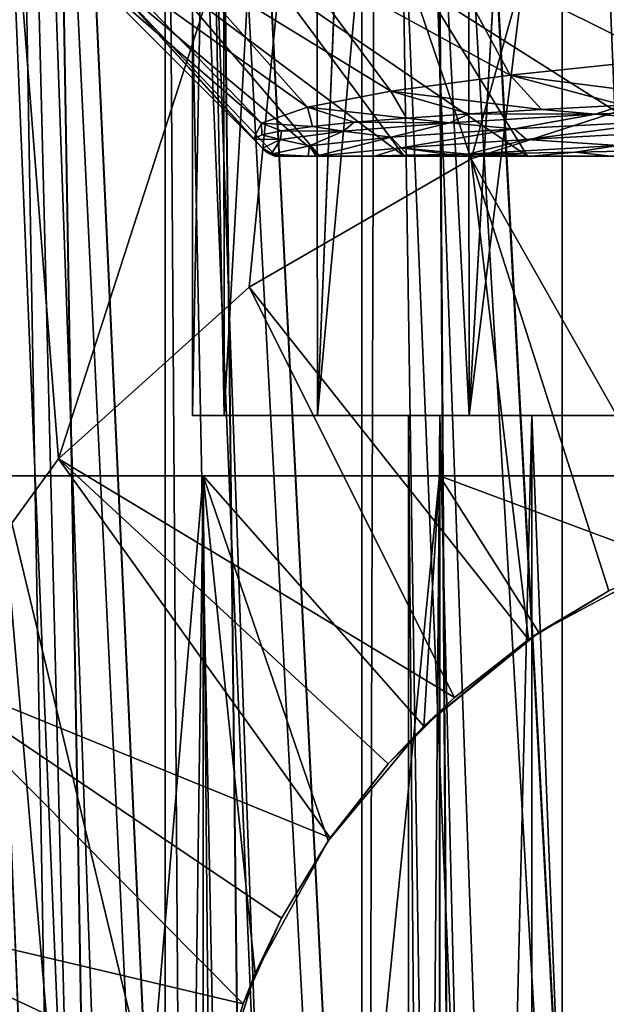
# Model space of a CAD drawing. Header units: millimetres. Extents: x -147 to 148, y -145 to 204.
# Tile 67 of 256: x -95.5 to -92.11, y 1.59 to 7.29. Entities that reach past the tile are written whole.
import ezdxf

# ---------------------------------------------------------------- set-up
doc = ezdxf.new("R2010")
doc.units = ezdxf.units.MM
doc.header["$LTSCALE"] = 26.699852
for name, color, linetype in [('1558', 7, 'CONTINUOUS'), ('1767', 7, 'CONTINUOUS'), ('1768', 7, 'CONTINUOUS'), ('1776', 7, 'CONTINUOUS'), ('1777', 7, 'CONTINUOUS'), ('1896', 7, 'CONTINUOUS'), ('306', 7, 'CONTINUOUS'), ('308', 7, 'CONTINUOUS'), ('309', 7, 'CONTINUOUS'), ('312', 7, 'CONTINUOUS'), ('318', 7, 'CONTINUOUS'), ('339', 7, 'CONTINUOUS'), ('343', 7, 'CONTINUOUS'), ('729', 7, 'CONTINUOUS'), ('730', 7, 'CONTINUOUS'), ('731', 7, 'CONTINUOUS'), ('732', 7, 'CONTINUOUS'), ('733', 7, 'CONTINUOUS'), ('734', 7, 'CONTINUOUS'), ('735', 7, 'CONTINUOUS')]:
    doc.layers.add(name, color=color, linetype=linetype)

msp = doc.modelspace()

# ---------------------------------------------------------------- linework, layer by layer
at = {"layer": '1558', "color": 7, "linetype": 'CONTINUOUS', "true_color": 0xd8d8d8}
for points in [[(-94.0229, 6.5, 101.5989), (-94.0152, 6.5, 100.11), (-93.9347, 6.5, 102.3371), (-94.0229, 6.5, 101.5989)], [(-94.0152, 6.5, 100.11), (-93.7636, 6.5, 98.6425), (-93.9347, 6.5, 102.3371), (-94.0152, 6.5, 100.11)], [(-93.9347, 6.5, 102.3371), (-93.7636, 6.5, 98.6425), (-93.7853, 6.5, 103.0728), (-93.9347, 6.5, 102.3371)], [(-93.7853, 6.5, 103.0728), (-93.7636, 6.5, 98.6425), (-93.5636, 6.5, 103.8249), (-93.7853, 6.5, 103.0728)], [(-93.7636, 6.5, 98.6425), (-93.2749, 6.5, 97.2361), (-93.5636, 6.5, 103.8249), (-93.7636, 6.5, 98.6425)], [(-93.5636, 6.5, 103.8249), (-93.2749, 6.5, 97.2361), (-93.2825, 6.5, 104.547), (-93.5636, 6.5, 103.8249)], [(-93.2825, 6.5, 104.547), (-93.2749, 6.5, 97.2361), (-92.9413, 6.5, 105.24), (-93.2825, 6.5, 104.547)], [(-93.2749, 6.5, 97.2361), (-92.5618, 6.5, 95.928), (-92.9413, 6.5, 105.24), (-93.2749, 6.5, 97.2361)], [(-92.9413, 6.5, 105.24), (-92.5618, 6.5, 95.928), (-92.5381, 6.5, 105.907), (-92.9413, 6.5, 105.24)], [(-92.5618, 6.5, 95.928), (-91.6427, 6.5, 94.7537), (-92.5381, 6.5, 105.907), (-92.5618, 6.5, 95.928)], [(-91.9689, 6.5, 100.248), (-92, 6.5, 100.9), (-92.5381, 6.5, 105.907), (-91.9689, 6.5, 100.248)], [(-92.5381, 6.5, 105.907), (-92, 6.5, 100.9), (-92.0803, 6.5, 106.5365), (-92.5381, 6.5, 105.907)], [(-91.6427, 6.5, 94.7537), (-91.9689, 6.5, 100.248), (-92.5381, 6.5, 105.907), (-91.6427, 6.5, 94.7537)]]:
    msp.add_3dface(points, dxfattribs=at)
at = {"layer": '1767', "color": 7, "linetype": 'CONTINUOUS', "true_color": 0xd8d8d8}
for points in [[(-91.7768, 7.0616, 107.716), (-92.6616, 6.9695, 106.5498), (-91.4856, 6.8192, 107.3531), (-91.7768, 7.0616, 107.716)], [(-92.6616, 6.9695, 106.5498), (-93.3525, 6.8772, 105.2713), (-92.4811, 6.7703, 106.1666), (-92.6616, 6.9695, 106.5498)], [(-91.4856, 6.8192, 107.3531), (-92.6616, 6.9695, 106.5498), (-92.0085, 6.7948, 106.781), (-91.4856, 6.8192, 107.3531)], [(-92.0085, 6.7948, 106.781), (-92.6616, 6.9695, 106.5498), (-92.4811, 6.7703, 106.1666), (-92.0085, 6.7948, 106.781)], [(-93.3525, 6.8772, 105.2713), (-93.8355, 6.7847, 103.9119), (-93.2623, 6.7214, 104.8293), (-93.3525, 6.8772, 105.2713)], [(-92.4811, 6.7703, 106.1666), (-93.3525, 6.8772, 105.2713), (-92.9001, 6.7458, 105.5145), (-92.4811, 6.7703, 106.1666)], [(-92.9001, 6.7458, 105.5145), (-93.3525, 6.8772, 105.2713), (-93.2623, 6.7214, 104.8293), (-92.9001, 6.7458, 105.5145)], [(-93.8355, 6.7847, 103.9119), (-94.1016, 6.692, 102.505), (-93.8067, 6.6724, 103.3793), (-93.8355, 6.7847, 103.9119)], [(-93.2623, 6.7214, 104.8293), (-93.8355, 6.7847, 103.9119), (-93.5652, 6.6969, 104.1158), (-93.2623, 6.7214, 104.8293)], [(-93.5652, 6.6969, 104.1158), (-93.8355, 6.7847, 103.9119), (-93.8067, 6.6724, 103.3793), (-93.5652, 6.6969, 104.1158)], [(-94.1016, 6.692, 102.505), (-94.1472, 6.599, 101.0847), (-94.0987, 6.6235, 101.8583), (-94.1016, 6.692, 102.505)], [(-93.8067, 6.6724, 103.3793), (-94.1016, 6.692, 102.505), (-93.985, 6.648, 102.625), (-93.8067, 6.6724, 103.3793)], [(-93.985, 6.648, 102.625), (-94.1016, 6.692, 102.505), (-94.0987, 6.6235, 101.8583), (-93.985, 6.648, 102.625)]]:
    msp.add_3dface(points, dxfattribs=at)
at = {"layer": '1768', "color": 7, "linetype": 'CONTINUOUS', "true_color": 0xd8d8d8}
for points in [[(-92.0085, 6.7948, 106.781), (-92.4811, 6.7703, 106.1666), (-92.1684, 6.7434, 106.5008), (-92.0085, 6.7948, 106.781)], [(-92.0085, 6.7948, 106.781), (-92.1684, 6.7434, 106.5008), (-91.1176, 6.7924, 107.6328), (-92.0085, 6.7948, 106.781)], [(-92.1684, 6.7434, 106.5008), (-91.7109, 6.7076, 106.9904), (-91.1176, 6.7924, 107.6328), (-92.1684, 6.7434, 106.5008)], [(-92.9001, 6.7458, 105.5145), (-93.2623, 6.7214, 104.8293), (-93.0126, 6.6943, 105.2074), (-92.9001, 6.7458, 105.5145)], [(-92.9001, 6.7458, 105.5145), (-93.0126, 6.6943, 105.2074), (-92.1684, 6.7434, 106.5008), (-92.9001, 6.7458, 105.5145)], [(-93.0126, 6.6943, 105.2074), (-92.6393, 6.6588, 105.7754), (-92.1684, 6.7434, 106.5008), (-93.0126, 6.6943, 105.2074)], [(-92.4811, 6.7703, 106.1666), (-92.9001, 6.7458, 105.5145), (-92.1684, 6.7434, 106.5008), (-92.4811, 6.7703, 106.1666)], [(-92.6393, 6.6588, 105.7754), (-91.7109, 6.7076, 106.9904), (-92.1684, 6.7434, 106.5008), (-92.6393, 6.6588, 105.7754)], [(-93.8067, 6.6724, 103.3793), (-93.985, 6.648, 102.625), (-93.6258, 6.6452, 103.7899), (-93.8067, 6.6724, 103.3793)], [(-93.5652, 6.6969, 104.1158), (-93.8067, 6.6724, 103.3793), (-93.6258, 6.6452, 103.7899), (-93.5652, 6.6969, 104.1158)], [(-93.5652, 6.6969, 104.1158), (-93.6258, 6.6452, 103.7899), (-93.0126, 6.6943, 105.2074), (-93.5652, 6.6969, 104.1158)], [(-93.6258, 6.6452, 103.7899), (-93.3503, 6.61, 104.4216), (-93.0126, 6.6943, 105.2074), (-93.6258, 6.6452, 103.7899)], [(-93.2623, 6.7214, 104.8293), (-93.5652, 6.6969, 104.1158), (-93.0126, 6.6943, 105.2074), (-93.2623, 6.7214, 104.8293)], [(-93.3503, 6.61, 104.4216), (-92.6393, 6.6588, 105.7754), (-93.0126, 6.6943, 105.2074), (-93.3503, 6.61, 104.4216)], [(-92.6393, 6.6588, 105.7754), (-92.5678, 6.5974, 105.863), (-91.7109, 6.7076, 106.9904), (-92.6393, 6.6588, 105.7754)], [(-92.5678, 6.5974, 105.863), (-91.6267, 6.6462, 107.0636), (-91.7109, 6.7076, 106.9904), (-92.5678, 6.5974, 105.863)], [(-94.0987, 6.6235, 101.8583), (-94.1472, 6.599, 101.0847), (-93.9903, 6.5961, 102.289), (-94.0987, 6.6235, 101.8583)], [(-93.985, 6.648, 102.625), (-94.0987, 6.6235, 101.8583), (-93.9903, 6.5961, 102.289), (-93.985, 6.648, 102.625)], [(-93.985, 6.648, 102.625), (-93.9903, 6.5961, 102.289), (-93.6258, 6.6452, 103.7899), (-93.985, 6.648, 102.625)], [(-93.9903, 6.5961, 102.289), (-93.8235, 6.5612, 102.9675), (-93.6258, 6.6452, 103.7899), (-93.9903, 6.5961, 102.289)], [(-93.8235, 6.5612, 102.9675), (-93.3503, 6.61, 104.4216), (-93.6258, 6.6452, 103.7899), (-93.8235, 6.5612, 102.9675)], [(-93.8235, 6.5612, 102.9675), (-93.7853, 6.5, 103.0728), (-93.3503, 6.61, 104.4216), (-93.8235, 6.5612, 102.9675)], [(-93.7853, 6.5, 103.0728), (-93.2938, 6.5487, 104.5215), (-93.3503, 6.61, 104.4216), (-93.7853, 6.5, 103.0728)], [(-93.3503, 6.61, 104.4216), (-93.2938, 6.5487, 104.5215), (-92.6393, 6.6588, 105.7754), (-93.3503, 6.61, 104.4216)], [(-93.2938, 6.5487, 104.5215), (-92.5678, 6.5974, 105.863), (-92.6393, 6.6588, 105.7754), (-93.2938, 6.5487, 104.5215)], [(-92.5678, 6.5974, 105.863), (-92.0395, 6.5617, 106.6075), (-91.6267, 6.6462, 107.0636), (-92.5678, 6.5974, 105.863)], [(-94.1472, 6.599, 101.0847), (-94.0947, 6.5459, 100.7511), (-93.9903, 6.5961, 102.289), (-94.1472, 6.599, 101.0847)], [(-94.0947, 6.5459, 100.7511), (-94.045, 6.5123, 101.4609), (-93.9903, 6.5961, 102.289), (-94.0947, 6.5459, 100.7511)], [(-94.045, 6.5123, 101.4609), (-93.8235, 6.5612, 102.9675), (-93.9903, 6.5961, 102.289), (-94.045, 6.5123, 101.4609)], [(-94.045, 6.5123, 101.4609), (-93.8307, 6.5001, 102.8806), (-93.8235, 6.5612, 102.9675), (-94.045, 6.5123, 101.4609)], [(-93.8307, 6.5001, 102.8806), (-93.7853, 6.5, 103.0728), (-93.8235, 6.5612, 102.9675), (-93.8307, 6.5001, 102.8806)], [(-93.2938, 6.5487, 104.5215), (-92.9081, 6.5125, 105.3262), (-92.5678, 6.5974, 105.863), (-93.2938, 6.5487, 104.5215)], [(-92.9081, 6.5125, 105.3262), (-92.0395, 6.5617, 106.6075), (-92.5678, 6.5974, 105.863), (-92.9081, 6.5125, 105.3262)], [(-92.9081, 6.5125, 105.3262), (-92.2868, 6.5244, 106.308), (-92.0395, 6.5617, 106.6075), (-92.9081, 6.5125, 105.3262)], [(-92.2868, 6.5244, 106.308), (-91.7344, 6.5353, 106.9984), (-92.0395, 6.5617, 106.6075), (-92.2868, 6.5244, 106.308)], [(-94.0947, 6.5459, 100.7511), (-94.0843, 6.5344, 100.8566), (-94.082, 6.532, 100.8909), (-94.0947, 6.5459, 100.7511)], [(-94.0947, 6.5459, 100.7511), (-94.082, 6.532, 100.8909), (-94.0797, 6.5298, 100.9287), (-94.0947, 6.5459, 100.7511)], [(-94.0947, 6.5459, 100.7511), (-94.0797, 6.5298, 100.9287), (-94.0774, 6.5276, 100.9688), (-94.0947, 6.5459, 100.7511)], [(-94.0947, 6.5459, 100.7511), (-94.0774, 6.5276, 100.9688), (-94.0751, 6.5257, 101.0092), (-94.0947, 6.5459, 100.7511)], [(-94.0947, 6.5459, 100.7511), (-94.0751, 6.5257, 101.0092), (-94.0729, 6.5241, 101.0482), (-94.0947, 6.5459, 100.7511)], [(-94.0947, 6.5459, 100.7511), (-94.0729, 6.5241, 101.0482), (-94.0708, 6.5227, 101.0845), (-94.0947, 6.5459, 100.7511)], [(-94.0947, 6.5459, 100.7511), (-94.0708, 6.5227, 101.0845), (-94.0688, 6.5214, 101.1188), (-94.0947, 6.5459, 100.7511)], [(-94.0947, 6.5459, 100.7511), (-94.0688, 6.5214, 101.1188), (-94.0668, 6.5203, 101.1518), (-94.0947, 6.5459, 100.7511)], [(-94.0947, 6.5459, 100.7511), (-94.0668, 6.5203, 101.1518), (-94.0648, 6.5192, 101.1843), (-94.0947, 6.5459, 100.7511)], [(-94.0947, 6.5459, 100.7511), (-94.0648, 6.5192, 101.1843), (-94.0627, 6.5183, 101.2171), (-94.0947, 6.5459, 100.7511)], [(-94.0947, 6.5459, 100.7511), (-94.0627, 6.5183, 101.2171), (-94.0605, 6.5173, 101.2508), (-94.0947, 6.5459, 100.7511)], [(-94.0947, 6.5459, 100.7511), (-94.0605, 6.5173, 101.2508), (-94.0581, 6.5163, 101.2863), (-94.0947, 6.5459, 100.7511)], [(-94.0947, 6.5459, 100.7511), (-94.0581, 6.5163, 101.2863), (-94.0554, 6.5154, 101.3243), (-94.0947, 6.5459, 100.7511)], [(-94.0947, 6.5459, 100.7511), (-94.0554, 6.5154, 101.3243), (-94.0524, 6.5144, 101.3655), (-94.0947, 6.5459, 100.7511)], [(-94.0947, 6.5459, 100.7511), (-94.0524, 6.5144, 101.3655), (-94.049, 6.5134, 101.4108), (-94.0947, 6.5459, 100.7511)], [(-94.0947, 6.5459, 100.7511), (-94.049, 6.5134, 101.4108), (-94.045, 6.5123, 101.4609), (-94.0947, 6.5459, 100.7511)], [(-94.045, 6.5123, 101.4609), (-94.0403, 6.5113, 101.5165), (-94.0347, 6.5101, 101.5784), (-94.045, 6.5123, 101.4609)], [(-94.045, 6.5123, 101.4609), (-94.0347, 6.5101, 101.5784), (-94.0281, 6.509, 101.6473), (-94.045, 6.5123, 101.4609)], [(-94.045, 6.5123, 101.4609), (-94.0281, 6.509, 101.6473), (-94.0203, 6.5079, 101.724), (-94.045, 6.5123, 101.4609)], [(-94.045, 6.5123, 101.4609), (-94.0203, 6.5079, 101.724), (-94.011, 6.5067, 101.8093), (-94.045, 6.5123, 101.4609)], [(-94.045, 6.5123, 101.4609), (-94.011, 6.5067, 101.8093), (-93.9998, 6.5056, 101.9037), (-94.045, 6.5123, 101.4609)], [(-94.045, 6.5123, 101.4609), (-93.9998, 6.5056, 101.9037), (-93.9865, 6.5045, 102.0081), (-94.045, 6.5123, 101.4609)], [(-94.045, 6.5123, 101.4609), (-93.9865, 6.5045, 102.0081), (-93.9705, 6.5035, 102.1232), (-94.045, 6.5123, 101.4609)], [(-94.045, 6.5123, 101.4609), (-93.9705, 6.5035, 102.1232), (-93.9514, 6.5026, 102.2496), (-94.045, 6.5123, 101.4609)], [(-94.045, 6.5123, 101.4609), (-93.9514, 6.5026, 102.2496), (-93.9286, 6.5017, 102.3879), (-94.045, 6.5123, 101.4609)], [(-94.045, 6.5123, 101.4609), (-93.9286, 6.5017, 102.3879), (-93.9014, 6.501, 102.5389), (-94.045, 6.5123, 101.4609)], [(-94.045, 6.5123, 101.4609), (-93.9014, 6.501, 102.5389), (-93.8691, 6.5005, 102.7029), (-94.045, 6.5123, 101.4609)], [(-94.045, 6.5123, 101.4609), (-93.8691, 6.5005, 102.7029), (-93.8307, 6.5001, 102.8806), (-94.045, 6.5123, 101.4609)], [(-93.7853, 6.5, 103.0728), (-93.4389, 6.5034, 104.1785), (-93.2938, 6.5487, 104.5215), (-93.7853, 6.5, 103.0728)], [(-93.7853, 6.5, 103.0728), (-93.5843, 6.5014, 103.7701), (-93.4389, 6.5034, 104.1785), (-93.7853, 6.5, 103.0728)], [(-93.7853, 6.5, 103.0728), (-93.6976, 6.5003, 103.4019), (-93.5843, 6.5014, 103.7701), (-93.7853, 6.5, 103.0728)], [(-93.4389, 6.5034, 104.1785), (-93.2537, 6.5063, 104.6274), (-93.2938, 6.5487, 104.5215), (-93.4389, 6.5034, 104.1785)], [(-93.2537, 6.5063, 104.6274), (-93.0154, 6.5105, 105.1244), (-93.2938, 6.5487, 104.5215), (-93.2537, 6.5063, 104.6274)], [(-93.0154, 6.5105, 105.1244), (-92.9081, 6.5125, 105.3262), (-93.2938, 6.5487, 104.5215), (-93.0154, 6.5105, 105.1244)], [(-92.9081, 6.5125, 105.3262), (-92.7026, 6.5163, 105.6821), (-92.2868, 6.5244, 106.308), (-92.9081, 6.5125, 105.3262)]]:
    msp.add_3dface(points, dxfattribs=at)
at = {"layer": '1776', "color": 7, "linetype": 'CONTINUOUS', "true_color": 0xd8d8d8}
for points in [[(-92.6616, 6.9695, 106.5498), (-93.0584, 7.7, 107.2345), (-93.9402, 7.6695, 105.8509), (-92.6616, 6.9695, 106.5498)], [(-92.0377, 7.7, 108.352), (-93.0584, 7.7, 107.2345), (-91.7768, 7.0616, 107.716), (-92.0377, 7.7, 108.352)], [(-91.7768, 7.0616, 107.716), (-93.0584, 7.7, 107.2345), (-92.6616, 6.9695, 106.5498), (-91.7768, 7.0616, 107.716)], [(-94.9888, 7.6082, 102.7476), (-93.8355, 6.7847, 103.9119), (-94.5919, 7.6388, 104.3363), (-94.9888, 7.6082, 102.7476)], [(-94.5919, 7.6388, 104.3363), (-93.3525, 6.8772, 105.2713), (-93.9402, 7.6695, 105.8509), (-94.5919, 7.6388, 104.3363)], [(-93.8355, 6.7847, 103.9119), (-93.3525, 6.8772, 105.2713), (-94.5919, 7.6388, 104.3363), (-93.8355, 6.7847, 103.9119)], [(-93.3525, 6.8772, 105.2713), (-92.6616, 6.9695, 106.5498), (-93.9402, 7.6695, 105.8509), (-93.3525, 6.8772, 105.2713)], [(-95.1252, 7.578, 101.1395), (-94.1016, 6.692, 102.505), (-94.9888, 7.6082, 102.7476), (-95.1252, 7.578, 101.1395)], [(-94.1016, 6.692, 102.505), (-93.8355, 6.7847, 103.9119), (-94.9888, 7.6082, 102.7476), (-94.1016, 6.692, 102.505)], [(-94.1472, 6.599, 101.0847), (-94.1016, 6.692, 102.505), (-95.1252, 7.578, 101.1395), (-94.1472, 6.599, 101.0847)], [(-95.0074, 7.5481, 99.55), (-94.1472, 6.599, 101.0847), (-95.1252, 7.578, 101.1395), (-95.0074, 7.5481, 99.55)], [(-93.7636, 6.5, 98.6425), (-94.0152, 6.5, 100.11), (-95.0074, 7.5481, 99.55), (-93.7636, 6.5, 98.6425)], [(-94.6322, 7.5175, 97.9717), (-93.7636, 6.5, 98.6425), (-95.0074, 7.5481, 99.55), (-94.6322, 7.5175, 97.9717)], [(-94.0152, 6.5, 100.11), (-94.0947, 6.5459, 100.7511), (-95.0074, 7.5481, 99.55), (-94.0152, 6.5, 100.11)], [(-94.0947, 6.5459, 100.7511), (-94.1472, 6.599, 101.0847), (-95.0074, 7.5481, 99.55), (-94.0947, 6.5459, 100.7511)], [(-93.2749, 6.5, 97.2361), (-93.7636, 6.5, 98.6425), (-94.6322, 7.5175, 97.9717), (-93.2749, 6.5, 97.2361)], [(-94.0041, 7.4866, 96.4661), (-93.2749, 6.5, 97.2361), (-94.6322, 7.5175, 97.9717), (-94.0041, 7.4866, 96.4661)], [(-92.5618, 6.5, 95.928), (-93.2749, 6.5, 97.2361), (-94.0041, 7.4866, 96.4661), (-92.5618, 6.5, 95.928)], [(-93.1469, 7.4559, 95.0908), (-92.5618, 6.5, 95.928), (-94.0041, 7.4866, 96.4661), (-93.1469, 7.4559, 95.0908)], [(-91.6427, 6.5, 94.7537), (-92.5618, 6.5, 95.928), (-93.1469, 7.4559, 95.0908), (-91.6427, 6.5, 94.7537)], [(-92.098, 7.4256, 93.8907), (-91.6427, 6.5, 94.7537), (-93.1469, 7.4559, 95.0908), (-92.098, 7.4256, 93.8907)], [(-94.0947, 6.5459, 100.7511), (-94.0152, 6.5, 100.11), (-94.0843, 6.5344, 100.8566), (-94.0947, 6.5459, 100.7511)], [(-94.0843, 6.5344, 100.8566), (-94.0152, 6.5, 100.11), (-94.082, 6.532, 100.8909), (-94.0843, 6.5344, 100.8566)], [(-94.082, 6.532, 100.8909), (-94.0152, 6.5, 100.11), (-94.0797, 6.5298, 100.9287), (-94.082, 6.532, 100.8909)], [(-94.0797, 6.5298, 100.9287), (-94.0152, 6.5, 100.11), (-94.0774, 6.5276, 100.9688), (-94.0797, 6.5298, 100.9287)], [(-94.0774, 6.5276, 100.9688), (-94.0152, 6.5, 100.11), (-94.0751, 6.5257, 101.0092), (-94.0774, 6.5276, 100.9688)], [(-94.0152, 6.5, 100.11), (-94.0229, 6.5, 101.5989), (-94.0751, 6.5257, 101.0092), (-94.0152, 6.5, 100.11)], [(-94.0751, 6.5257, 101.0092), (-94.0229, 6.5, 101.5989), (-94.0729, 6.5241, 101.0482), (-94.0751, 6.5257, 101.0092)], [(-94.0729, 6.5241, 101.0482), (-94.0229, 6.5, 101.5989), (-94.0708, 6.5227, 101.0845), (-94.0729, 6.5241, 101.0482)], [(-94.0708, 6.5227, 101.0845), (-94.0229, 6.5, 101.5989), (-94.0688, 6.5214, 101.1188), (-94.0708, 6.5227, 101.0845)], [(-94.0688, 6.5214, 101.1188), (-94.0229, 6.5, 101.5989), (-94.0668, 6.5203, 101.1518), (-94.0688, 6.5214, 101.1188)], [(-94.0668, 6.5203, 101.1518), (-94.0229, 6.5, 101.5989), (-94.0648, 6.5192, 101.1843), (-94.0668, 6.5203, 101.1518)], [(-94.0648, 6.5192, 101.1843), (-94.0229, 6.5, 101.5989), (-94.0627, 6.5183, 101.2171), (-94.0648, 6.5192, 101.1843)], [(-94.0627, 6.5183, 101.2171), (-94.0229, 6.5, 101.5989), (-94.0605, 6.5173, 101.2508), (-94.0627, 6.5183, 101.2171)], [(-94.0605, 6.5173, 101.2508), (-94.0229, 6.5, 101.5989), (-94.0581, 6.5163, 101.2863), (-94.0605, 6.5173, 101.2508)], [(-94.0581, 6.5163, 101.2863), (-94.0229, 6.5, 101.5989), (-94.0554, 6.5154, 101.3243), (-94.0581, 6.5163, 101.2863)], [(-94.0554, 6.5154, 101.3243), (-94.0229, 6.5, 101.5989), (-94.0524, 6.5144, 101.3655), (-94.0554, 6.5154, 101.3243)], [(-94.0524, 6.5144, 101.3655), (-94.0229, 6.5, 101.5989), (-94.049, 6.5134, 101.4108), (-94.0524, 6.5144, 101.3655)], [(-94.049, 6.5134, 101.4108), (-94.0229, 6.5, 101.5989), (-94.045, 6.5123, 101.4609), (-94.049, 6.5134, 101.4108)], [(-94.045, 6.5123, 101.4609), (-94.0229, 6.5, 101.5989), (-94.0403, 6.5113, 101.5165), (-94.045, 6.5123, 101.4609)], [(-94.0403, 6.5113, 101.5165), (-94.0229, 6.5, 101.5989), (-94.0347, 6.5101, 101.5784), (-94.0403, 6.5113, 101.5165)], [(-94.0347, 6.5101, 101.5784), (-94.0229, 6.5, 101.5989), (-94.0281, 6.509, 101.6473), (-94.0347, 6.5101, 101.5784)], [(-94.0281, 6.509, 101.6473), (-94.0229, 6.5, 101.5989), (-94.0203, 6.5079, 101.724), (-94.0281, 6.509, 101.6473)], [(-94.0203, 6.5079, 101.724), (-94.0229, 6.5, 101.5989), (-94.011, 6.5067, 101.8093), (-94.0203, 6.5079, 101.724)], [(-94.0229, 6.5, 101.5989), (-93.9347, 6.5, 102.3371), (-94.011, 6.5067, 101.8093), (-94.0229, 6.5, 101.5989)], [(-94.011, 6.5067, 101.8093), (-93.9347, 6.5, 102.3371), (-93.9998, 6.5056, 101.9037), (-94.011, 6.5067, 101.8093)], [(-93.9998, 6.5056, 101.9037), (-93.9347, 6.5, 102.3371), (-93.9865, 6.5045, 102.0081), (-93.9998, 6.5056, 101.9037)], [(-93.9865, 6.5045, 102.0081), (-93.9347, 6.5, 102.3371), (-93.9705, 6.5035, 102.1232), (-93.9865, 6.5045, 102.0081)], [(-93.9705, 6.5035, 102.1232), (-93.9347, 6.5, 102.3371), (-93.9514, 6.5026, 102.2496), (-93.9705, 6.5035, 102.1232)], [(-93.9514, 6.5026, 102.2496), (-93.9347, 6.5, 102.3371), (-93.9286, 6.5017, 102.3879), (-93.9514, 6.5026, 102.2496)], [(-93.9286, 6.5017, 102.3879), (-93.9347, 6.5, 102.3371), (-93.9014, 6.501, 102.5389), (-93.9286, 6.5017, 102.3879)], [(-93.9014, 6.501, 102.5389), (-93.9347, 6.5, 102.3371), (-93.8691, 6.5005, 102.7029), (-93.9014, 6.501, 102.5389)], [(-93.8691, 6.5005, 102.7029), (-93.9347, 6.5, 102.3371), (-93.8307, 6.5001, 102.8806), (-93.8691, 6.5005, 102.7029)], [(-93.9347, 6.5, 102.3371), (-93.7853, 6.5, 103.0728), (-93.8307, 6.5001, 102.8806), (-93.9347, 6.5, 102.3371)]]:
    msp.add_3dface(points, dxfattribs=at)
at = {"layer": '1777', "color": 7, "linetype": 'CONTINUOUS', "true_color": 0xd8d8d8}
for points in [[(-93.7853, 6.5, 103.0728), (-93.5636, 6.5, 103.8249), (-93.6976, 6.5003, 103.4019), (-93.7853, 6.5, 103.0728)], [(-93.6976, 6.5003, 103.4019), (-93.5636, 6.5, 103.8249), (-93.5843, 6.5014, 103.7701), (-93.6976, 6.5003, 103.4019)], [(-93.5843, 6.5014, 103.7701), (-93.5636, 6.5, 103.8249), (-93.4389, 6.5034, 104.1785), (-93.5843, 6.5014, 103.7701)], [(-93.5636, 6.5, 103.8249), (-93.2825, 6.5, 104.547), (-93.4389, 6.5034, 104.1785), (-93.5636, 6.5, 103.8249)], [(-93.4389, 6.5034, 104.1785), (-93.2825, 6.5, 104.547), (-93.2537, 6.5063, 104.6274), (-93.4389, 6.5034, 104.1785)], [(-93.2825, 6.5, 104.547), (-92.9413, 6.5, 105.24), (-93.2537, 6.5063, 104.6274), (-93.2825, 6.5, 104.547)], [(-93.2537, 6.5063, 104.6274), (-92.9413, 6.5, 105.24), (-93.0154, 6.5105, 105.1244), (-93.2537, 6.5063, 104.6274)], [(-93.0154, 6.5105, 105.1244), (-92.9413, 6.5, 105.24), (-92.9081, 6.5125, 105.3262), (-93.0154, 6.5105, 105.1244)], [(-92.9413, 6.5, 105.24), (-92.5381, 6.5, 105.907), (-92.9081, 6.5125, 105.3262), (-92.9413, 6.5, 105.24)], [(-92.9081, 6.5125, 105.3262), (-92.5381, 6.5, 105.907), (-92.7026, 6.5163, 105.6821), (-92.9081, 6.5125, 105.3262)], [(-92.7026, 6.5163, 105.6821), (-92.5381, 6.5, 105.907), (-92.2868, 6.5244, 106.308), (-92.7026, 6.5163, 105.6821)], [(-92.5381, 6.5, 105.907), (-92.0803, 6.5, 106.5365), (-92.2868, 6.5244, 106.308), (-92.5381, 6.5, 105.907)], [(-92.2868, 6.5244, 106.308), (-92.0803, 6.5, 106.5365), (-91.7344, 6.5353, 106.9984), (-92.2868, 6.5244, 106.308)]]:
    msp.add_3dface(points, dxfattribs=at)
at = {"layer": '1896', "color": 7, "linetype": 'CONTINUOUS', "true_color": 0xd8d8d8}
for points in [[(-19.7334, 6.4131, 26.9), (-19.2922, 7.6401, 26.9), (-145.5, 45.5, 26.9), (-19.7334, 6.4131, 26.9)], [(-20.0982, 5.1579, 26.9), (-19.7334, 6.4131, 26.9), (-145.5, 45.5, 26.9), (-20.0982, 5.1579, 26.9)], [(-20.3823, 3.8891, 26.9), (-20.0982, 5.1579, 26.9), (-145.5, 45.5, 26.9), (-20.3823, 3.8891, 26.9)], [(-20.5856, 2.6023, 26.9), (-20.3823, 3.8891, 26.9), (-145.5, 45.5, 26.9), (-20.5856, 2.6023, 26.9)], [(-20.7086, 1.3008, 26.9), (-20.5856, 2.6023, 26.9), (-145.5, 45.5, 26.9), (-20.7086, 1.3008, 26.9)], [(-20.75, 0, 26.9), (-20.7086, 1.3008, 26.9), (-145.5, 45.5, 26.9), (-20.75, 0, 26.9)], [(-84.7521, 9.0942, 26.9), (-20.75, 0, 26.9), (-145.5, 45.5, 26.9), (-84.7521, 9.0942, 26.9)]]:
    msp.add_3dface(points, dxfattribs=at)
at = {"layer": '306', "color": 7, "linetype": 'CONTINUOUS', "true_color": 0xd8d8d8}
for points in [[(-92.3608, 14.1545, 115.9), (-91.1884, -14.3005, 115.9), (-91.1884, 14.3005, 115.9), (-92.3608, 14.1545, 115.9)], [(-93.5211, 13.9111, 115.9), (-92.3608, -14.1545, 115.9), (-92.3608, 14.1545, 115.9), (-93.5211, 13.9111, 115.9)], [(-92.3608, -14.1545, 115.9), (-91.1884, -14.3005, 115.9), (-92.3608, 14.1545, 115.9), (-92.3608, -14.1545, 115.9)], [(-94.6577, 13.5731, 115.9), (-93.5211, -13.9111, 115.9), (-93.5211, 13.9111, 115.9), (-94.6577, 13.5731, 115.9)], [(-93.5211, -13.9111, 115.9), (-92.3608, -14.1545, 115.9), (-93.5211, 13.9111, 115.9), (-93.5211, -13.9111, 115.9)], [(-95.7631, 13.1416, 115.9), (-94.6578, -13.573, 115.9), (-94.6577, 13.5731, 115.9), (-95.7631, 13.1416, 115.9)], [(-94.6578, -13.573, 115.9), (-93.5211, -13.9111, 115.9), (-94.6577, 13.5731, 115.9), (-94.6578, -13.573, 115.9)], [(-95.7631, -13.1416, 115.9), (-94.6578, -13.573, 115.9), (-95.7631, 13.1416, 115.9), (-95.7631, -13.1416, 115.9)]]:
    msp.add_3dface(points, dxfattribs=at)
at = {"layer": '308', "color": 7, "linetype": 'CONTINUOUS', "true_color": 0xd8d8d8}
for points in [[(-93.8268, 9.2388, 64.9), (-91.9509, 9.8079, 64.9), (-92.887, 6.4844, 64.9), (-93.8268, 9.2388, 64.9)], [(-92.887, 6.4844, 64.9), (-91.9509, 9.8079, 64.9), (-91.4758, 6.943, 64.9), (-92.887, 6.4844, 64.9)], [(-95.5557, 8.3147, 64.9), (-93.8268, 9.2388, 64.9), (-95.2749, 4.7495, 64.9), (-95.5557, 8.3147, 64.9)], [(-95.2749, 4.7495, 64.9), (-93.8268, 9.2388, 64.9), (-94.1721, 5.7425, 64.9), (-95.2749, 4.7495, 64.9)], [(-94.1721, 5.7425, 64.9), (-93.8268, 9.2388, 64.9), (-92.887, 6.4844, 64.9), (-94.1721, 5.7425, 64.9)], [(-96.1471, 3.549, 64.9), (-95.5557, 8.3147, 64.9), (-95.2749, 4.7495, 64.9), (-96.1471, 3.549, 64.9)]]:
    msp.add_3dface(points, dxfattribs=at)
at = {"layer": '309', "color": 7, "linetype": 'CONTINUOUS', "true_color": 0xd8d8d8}
for points in [[(-92.887, 6.4844, 64.9), (-91.4758, 6.943, 64.9), (-91.5957, 4.2076, 66.4), (-92.887, 6.4844, 64.9)], [(-94.1721, 5.7425, 64.9), (-92.887, 6.4844, 64.9), (-92.5563, 3.7034, 66.4), (-94.1721, 5.7425, 64.9)], [(-92.5563, 3.7034, 66.4), (-92.887, 6.4844, 64.9), (-92.0913, 3.9846, 66.4), (-92.5563, 3.7034, 66.4)], [(-92.0913, 3.9846, 66.4), (-92.887, 6.4844, 64.9), (-91.5957, 4.2076, 66.4), (-92.0913, 3.9846, 66.4)], [(-95.2749, 4.7495, 64.9), (-94.1721, 5.7425, 64.9), (-92.9841, 3.3683, 66.4), (-95.2749, 4.7495, 64.9)], [(-92.9841, 3.3683, 66.4), (-94.1721, 5.7425, 64.9), (-92.5563, 3.7034, 66.4), (-92.9841, 3.3683, 66.4)], [(-96.1471, 3.549, 64.9), (-95.2749, 4.7495, 64.9), (-93.7034, 2.5563, 66.4), (-96.1471, 3.549, 64.9)], [(-93.7034, 2.5563, 66.4), (-95.2749, 4.7495, 64.9), (-93.3683, 2.9841, 66.4), (-93.7034, 2.5563, 66.4)], [(-93.3683, 2.9841, 66.4), (-95.2749, 4.7495, 64.9), (-92.9841, 3.3683, 66.4), (-93.3683, 2.9841, 66.4)], [(-96.7507, 2.1934, 64.9), (-96.1471, 3.549, 64.9), (-94.2076, 1.5957, 66.4), (-96.7507, 2.1934, 64.9)], [(-94.2076, 1.5957, 66.4), (-96.1471, 3.549, 64.9), (-93.9846, 2.0913, 66.4), (-94.2076, 1.5957, 66.4)], [(-93.9846, 2.0913, 66.4), (-96.1471, 3.549, 64.9), (-93.7034, 2.5563, 66.4), (-93.9846, 2.0913, 66.4)], [(-97.0592, 0.742, 64.9), (-96.7507, 2.1934, 64.9), (-94.4672, 0.5424, 66.4), (-97.0592, 0.742, 64.9)], [(-94.4672, 0.5424, 66.4), (-96.7507, 2.1934, 64.9), (-94.3692, 1.0769, 66.4), (-94.4672, 0.5424, 66.4)], [(-94.3692, 1.0769, 66.4), (-96.7507, 2.1934, 64.9), (-94.2076, 1.5957, 66.4), (-94.3692, 1.0769, 66.4)]]:
    msp.add_3dface(points, dxfattribs=at)
at = {"layer": '312', "color": 7, "linetype": 'CONTINUOUS', "true_color": 0xd8d8d8}
for points in [[(-91.7341, 4.1525, 67.5518), (-92.4966, 3.7439, 67.7747), (-92.0913, 3.9846, 66.4), (-91.7341, 4.1525, 67.5518)], [(-92.4966, 3.7439, 67.7747), (-92.5563, 3.7034, 66.4), (-92.0913, 3.9846, 66.4), (-92.4966, 3.7439, 67.7747)], [(-92.4966, 3.7439, 67.7747), (-93.1624, 3.2015, 68.0442), (-92.5563, 3.7034, 66.4), (-92.4966, 3.7439, 67.7747)], [(-93.1624, 3.2015, 68.0442), (-92.9841, 3.3683, 66.4), (-92.5563, 3.7034, 66.4), (-93.1624, 3.2015, 68.0442)], [(-93.1624, 3.2015, 68.0442), (-93.3683, 2.9841, 66.4), (-92.9841, 3.3683, 66.4), (-93.1624, 3.2015, 68.0442)], [(-93.1624, 3.2015, 68.0442), (-93.7159, 2.5381, 68.3278), (-93.3683, 2.9841, 66.4), (-93.1624, 3.2015, 68.0442)], [(-93.7159, 2.5381, 68.3278), (-93.7034, 2.5563, 66.4), (-93.3683, 2.9841, 66.4), (-93.7159, 2.5381, 68.3278)], [(-93.7159, 2.5381, 68.3278), (-94.1369, 1.7709, 68.5842), (-93.9846, 2.0913, 66.4), (-93.7159, 2.5381, 68.3278)], [(-93.7159, 2.5381, 68.3278), (-93.9846, 2.0913, 66.4), (-93.7034, 2.5563, 66.4), (-93.7159, 2.5381, 68.3278)], [(-94.1369, 1.7709, 68.5842), (-94.2076, 1.5957, 66.4), (-93.9846, 2.0913, 66.4), (-94.1369, 1.7709, 68.5842)], [(-94.1369, 1.7709, 68.5842), (-94.4053, 0.9182, 68.7685), (-94.2076, 1.5957, 66.4), (-94.1369, 1.7709, 68.5842)], [(-94.4053, 0.9182, 68.7685), (-94.3692, 1.0769, 66.4), (-94.2076, 1.5957, 66.4), (-94.4053, 0.9182, 68.7685)]]:
    msp.add_3dface(points, dxfattribs=at)
at = {"layer": '318', "color": 7, "linetype": 'CONTINUOUS', "true_color": 0xd8d8d8}
for points in [[(-93.1166, 14.5193, 108.8903), (-91.6089, 14.7626, 110.185), (-91.5379, -14.7702, 109.1188), (-93.1166, 14.5193, 108.8903)], [(-91.6068, 14.7628, 91.6135), (-93.1131, 14.52, 92.9062), (-91.5364, -14.7703, 92.68), (-91.6068, 14.7628, 91.6135)], [(-94.39, 14.1863, 107.3288), (-93.1166, 14.5193, 108.8903), (-92.9293, -14.5582, 107.7962), (-94.39, 14.1863, 107.3288)], [(-93.1131, 14.52, 92.9062), (-94.3875, 14.1871, 94.4675), (-92.9271, -14.5587, 94.0013), (-93.1131, 14.52, 92.9062)], [(-93.1166, 14.5193, 108.8903), (-91.5379, -14.7702, 109.1188), (-92.9293, -14.5582, 107.7962), (-93.1166, 14.5193, 108.8903)], [(-93.1131, 14.52, 92.9062), (-92.9271, -14.5587, 94.0013), (-91.5364, -14.7703, 92.68), (-93.1131, 14.52, 92.9062)], [(-95.356, 13.8505, 105.5928), (-94.39, 14.1863, 107.3288), (-94.0596, -14.2843, 106.2412), (-95.356, 13.8505, 105.5928)], [(-94.3875, 14.1871, 94.4675), (-95.3549, 13.8509, 96.205), (-94.0583, -14.2847, 95.5566), (-94.3875, 14.1871, 94.4675)], [(-94.39, 14.1863, 107.3288), (-92.9293, -14.5582, 107.7962), (-94.0596, -14.2843, 106.2412), (-94.39, 14.1863, 107.3288)], [(-94.3875, 14.1871, 94.4675), (-94.0583, -14.2847, 95.5566), (-92.9271, -14.5587, 94.0013), (-94.3875, 14.1871, 94.4675)], [(-95.3549, 13.8509, 96.205), (-95.9982, 13.5847, 98.0495), (-94.879, -14.0256, 97.2696), (-95.3549, 13.8509, 96.205)], [(-95.9982, 13.5847, 103.7505), (-95.356, 13.8505, 105.5928), (-94.8794, -14.0255, 104.5296), (-95.9982, 13.5847, 103.7505)], [(-95.356, 13.8505, 105.5928), (-94.0596, -14.2843, 106.2412), (-94.8794, -14.0255, 104.5296), (-95.356, 13.8505, 105.5928)], [(-95.3549, 13.8509, 96.205), (-94.879, -14.0256, 97.2696), (-94.0583, -14.2847, 95.5566), (-95.3549, 13.8509, 96.205)], [(-95.9982, 13.5847, 98.0495), (-96.317, 13.4394, 99.9451), (-95.3695, -13.8453, 99.067), (-95.9982, 13.5847, 98.0495)], [(-96.3169, 13.4395, 101.856), (-95.9982, 13.5847, 103.7505), (-95.3693, -13.8453, 102.7338), (-96.3169, 13.4395, 101.856)], [(-95.9982, 13.5847, 98.0495), (-95.3695, -13.8453, 99.067), (-94.879, -14.0256, 97.2696), (-95.9982, 13.5847, 98.0495)], [(-95.9982, 13.5847, 103.7505), (-94.8794, -14.0255, 104.5296), (-95.3693, -13.8453, 102.7338), (-95.9982, 13.5847, 103.7505)], [(-96.317, 13.4394, 99.9451), (-95.5325, -13.7809, 100.9007), (-95.3695, -13.8453, 99.067), (-96.317, 13.4394, 99.9451)], [(-96.3169, 13.4395, 101.856), (-95.3693, -13.8453, 102.7338), (-95.5325, -13.7809, 100.9007), (-96.3169, 13.4395, 101.856)]]:
    msp.add_3dface(points, dxfattribs=at)
at = {"layer": '339', "color": 7, "linetype": 'CONTINUOUS', "true_color": 0xd8d8d8}
for points in [[(-94.4378, 4.65, 68.7919), (-95.6107, 4.65, 69.8481), (-94.5, 0.0188, 68.8376), (-94.4378, 4.65, 68.7919)], [(-94.4378, -9.15, 68.7919), (-95.6107, 4.65, 69.8481), (-95.6107, -9.15, 69.8481), (-94.4378, -9.15, 68.7919)], [(-95.6107, 4.65, 69.8481), (-94.4378, -9.15, 68.7919), (-94.5, 0.0188, 68.8376), (-95.6107, 4.65, 69.8481)], [(-95.6107, 4.65, 79.9519), (-94.4378, 4.65, 81.0081), (-95.6107, -9.15, 79.9519), (-95.6107, 4.65, 79.9519)], [(-95.6107, -9.15, 79.9519), (-94.4378, 4.65, 81.0081), (-94.4378, -9.15, 81.0081), (-95.6107, -9.15, 79.9519)], [(-94.4053, 0.9182, 68.7685), (-94.4378, 4.65, 68.7919), (-94.5, 0.0188, 68.8376), (-94.4053, 0.9182, 68.7685)], [(-93.0709, 4.65, 68.0027), (-94.4378, 4.65, 68.7919), (-93.1624, 3.2015, 68.0442), (-93.0709, 4.65, 68.0027)], [(-93.1624, 3.2015, 68.0442), (-94.4378, 4.65, 68.7919), (-93.7159, 2.5381, 68.3278), (-93.1624, 3.2015, 68.0442)], [(-93.7159, 2.5381, 68.3278), (-94.4378, 4.65, 68.7919), (-94.1369, 1.7709, 68.5842), (-93.7159, 2.5381, 68.3278)], [(-94.1369, 1.7709, 68.5842), (-94.4378, 4.65, 68.7919), (-94.4053, 0.9182, 68.7685), (-94.1369, 1.7709, 68.5842)], [(-94.4378, 4.65, 81.0081), (-93.0709, 4.65, 81.7973), (-94.4378, -9.15, 81.0081), (-94.4378, 4.65, 81.0081)], [(-94.4378, -9.15, 81.0081), (-93.0709, 4.65, 81.7973), (-93.0709, -9.15, 81.7973), (-94.4378, -9.15, 81.0081)], [(-92.4966, 3.7439, 67.7747), (-93.0709, 4.65, 68.0027), (-93.1624, 3.2015, 68.0442), (-92.4966, 3.7439, 67.7747)], [(-91.5697, 4.65, 67.515), (-93.0709, 4.65, 68.0027), (-91.7341, 4.1525, 67.5518), (-91.5697, 4.65, 67.515)], [(-91.7341, 4.1525, 67.5518), (-93.0709, 4.65, 68.0027), (-92.4966, 3.7439, 67.7747), (-91.7341, 4.1525, 67.5518)], [(-93.0709, 4.65, 81.7973), (-91.5697, 4.65, 82.285), (-93.0709, -9.15, 81.7973), (-93.0709, 4.65, 81.7973)], [(-93.0709, -9.15, 81.7973), (-91.5697, 4.65, 82.285), (-91.5697, -9.15, 82.285), (-93.0709, -9.15, 81.7973)]]:
    msp.add_3dface(points, dxfattribs=at)
at = {"layer": '343', "color": 7, "linetype": 'CONTINUOUS', "true_color": 0xd8d8d8}
for points in [[(-95.6107, 4.65, 69.8481), (-94.4378, 4.65, 68.7919), (-95.6107, 4.65, 79.9519), (-95.6107, 4.65, 69.8481)], [(-95.6107, 4.65, 79.9519), (-94.4378, 4.65, 68.7919), (-94.4378, 4.65, 81.0081), (-95.6107, 4.65, 79.9519)], [(-94.4378, 4.65, 68.7919), (-93.0709, 4.65, 68.0027), (-94.4378, 4.65, 81.0081), (-94.4378, 4.65, 68.7919)], [(-94.4378, 4.65, 81.0081), (-93.0709, 4.65, 68.0027), (-93.0709, 4.65, 81.7973), (-94.4378, 4.65, 81.0081)], [(-93.0709, 4.65, 68.0027), (-91.5697, 4.65, 67.515), (-93.0709, 4.65, 81.7973), (-93.0709, 4.65, 68.0027)], [(-93.0709, 4.65, 81.7973), (-91.5697, 4.65, 67.515), (-91.5697, 4.65, 82.285), (-93.0709, 4.65, 81.7973)]]:
    msp.add_3dface(points, dxfattribs=at)
at = {"layer": '729', "color": 7, "linetype": 'CONTINUOUS', "true_color": 0xd8d8d8}
for points in [[(-94.3175, 5, 102.7528), (-94.5, 5, 100.9), (-94.3242, 14.5, 102.719), (-94.3175, 5, 102.7528)], [(-94.3242, 14.5, 102.719), (-94.5, 5, 100.9), (-94.5, 14.5, 100.9), (-94.3242, 14.5, 102.719)], [(-93.7893, 14.5, 104.5053), (-94.3175, 5, 102.7528), (-94.3242, 14.5, 102.719), (-93.7893, 14.5, 104.5053)], [(-93.7767, 5, 104.5354), (-94.3175, 5, 102.7528), (-93.7893, 14.5, 104.5053), (-93.7767, 5, 104.5354)], [(-93.3904, 14.5, 105.3555), (-93.7767, 5, 104.5354), (-93.7893, 14.5, 104.5053), (-93.3904, 14.5, 105.3555)], [(-92.8986, 5, 106.1784), (-93.7767, 5, 104.5354), (-92.9092, 14.5, 106.1626), (-92.8986, 5, 106.1784)], [(-92.9092, 14.5, 106.1626), (-93.7767, 5, 104.5354), (-93.3904, 14.5, 105.3555), (-92.9092, 14.5, 106.1626)], [(-92.353, 14.5, 106.9153), (-92.8986, 5, 106.1784), (-92.9092, 14.5, 106.1626), (-92.353, 14.5, 106.9153)], [(-91.7175, 5, 107.6175), (-92.8986, 5, 106.1784), (-91.727, 14.5, 107.608), (-91.7175, 5, 107.6175)], [(-91.727, 14.5, 107.608), (-92.8986, 5, 106.1784), (-92.353, 14.5, 106.9153), (-91.727, 14.5, 107.608)]]:
    msp.add_3dface(points, dxfattribs=at)
at = {"layer": '730', "color": 7, "linetype": 'CONTINUOUS', "true_color": 0xd8d8d8}
for points in [[(-94.5, 5, 100.9), (-94.3175, 5, 99.0472), (-94.5, 14.5, 100.9), (-94.5, 5, 100.9)], [(-94.5, 14.5, 100.9), (-94.3175, 5, 99.0472), (-94.3241, 14.5, 99.0803), (-94.5, 14.5, 100.9)], [(-94.3241, 14.5, 99.0803), (-94.3175, 5, 99.0472), (-93.7889, 14.5, 97.2937), (-94.3241, 14.5, 99.0803)], [(-94.3175, 5, 99.0472), (-93.7767, 5, 97.2646), (-93.7889, 14.5, 97.2937), (-94.3175, 5, 99.0472)], [(-93.7889, 14.5, 97.2937), (-93.7767, 5, 97.2646), (-93.3898, 14.5, 96.4435), (-93.7889, 14.5, 97.2937)], [(-93.7767, 5, 97.2646), (-92.8986, 5, 95.6216), (-93.3898, 14.5, 96.4435), (-93.7767, 5, 97.2646)], [(-93.3898, 14.5, 96.4435), (-92.8986, 5, 95.6216), (-92.9086, 14.5, 95.6365), (-93.3898, 14.5, 96.4435)], [(-92.9086, 14.5, 95.6365), (-92.8986, 5, 95.6216), (-92.3523, 14.5, 94.8839), (-92.9086, 14.5, 95.6365)], [(-92.8986, 5, 95.6216), (-91.7175, 5, 94.1825), (-92.3523, 14.5, 94.8839), (-92.8986, 5, 95.6216)], [(-92.3523, 14.5, 94.8839), (-91.7175, 5, 94.1825), (-91.7263, 14.5, 94.1913), (-92.3523, 14.5, 94.8839)]]:
    msp.add_3dface(points, dxfattribs=at)
at = {"layer": '731', "color": 7, "linetype": 'CONTINUOUS', "true_color": 0xd8d8d8}
for points in [[(-96.2059, 17, 102.9941), (-96.4, 17, 100.9), (-95.1971, -16.0349, 101.9043), (-96.2059, 17, 102.9941)], [(-95.1971, -16.0349, 101.9043), (-96.4, 17, 100.9), (-95.2464, -16.0349, 100.9), (-95.1971, -16.0349, 101.9043)], [(-95.6301, 17, 105.018), (-96.2059, 17, 102.9941), (-94.8052, -16.0349, 103.8744), (-95.6301, 17, 105.018)], [(-94.8052, -16.0349, 103.8744), (-96.2059, 17, 102.9941), (-95.0495, -16.0349, 102.899), (-94.8052, -16.0349, 103.8744)], [(-95.0495, -16.0349, 102.899), (-96.2059, 17, 102.9941), (-95.1971, -16.0349, 101.9043), (-95.0495, -16.0349, 102.899)], [(-94.6921, 17, 106.9017), (-95.6301, 17, 105.018), (-94.0365, -16.0349, 105.7301), (-94.6921, 17, 106.9017)], [(-94.0365, -16.0349, 105.7301), (-95.6301, 17, 105.018), (-94.4664, -16.0349, 104.8211), (-94.0365, -16.0349, 105.7301)], [(-94.4664, -16.0349, 104.8211), (-95.6301, 17, 105.018), (-94.8052, -16.0349, 103.8744), (-94.4664, -16.0349, 104.8211)], [(-93.4245, 17, 108.5804), (-94.6921, 17, 106.9017), (-92.9206, -16.0349, 107.4002), (-93.4245, 17, 108.5804)], [(-92.9206, -16.0349, 107.4002), (-94.6921, 17, 106.9017), (-93.5196, -16.0349, 106.5926), (-92.9206, -16.0349, 107.4002)], [(-93.5196, -16.0349, 106.5926), (-94.6921, 17, 106.9017), (-94.0365, -16.0349, 105.7301), (-93.5196, -16.0349, 106.5926)], [(-91.8705, 17, 109.997), (-93.4245, 17, 108.5804), (-91.5003, -16.0349, 108.8206), (-91.8705, 17, 109.997)], [(-91.5003, -16.0349, 108.8206), (-93.4245, 17, 108.5804), (-92.2453, -16.0349, 108.1453), (-91.5003, -16.0349, 108.8206)], [(-92.2453, -16.0349, 108.1453), (-93.4245, 17, 108.5804), (-92.9206, -16.0349, 107.4002), (-92.2453, -16.0349, 108.1453)]]:
    msp.add_3dface(points, dxfattribs=at)
at = {"layer": '732', "color": 7, "linetype": 'CONTINUOUS', "true_color": 0xd8d8d8}
for points in [[(-93.0697, -17, 102.6149), (-93.25, -17, 100.9), (-93.0697, 5, 102.6149), (-93.0697, -17, 102.6149)], [(-93.0697, 5, 102.6149), (-93.25, -17, 100.9), (-93.25, 5, 100.9), (-93.0697, 5, 102.6149)], [(-92.5365, -17, 104.2559), (-93.0697, -17, 102.6149), (-92.5365, 5, 104.2559), (-92.5365, -17, 104.2559)], [(-92.5365, 5, 104.2559), (-93.0697, -17, 102.6149), (-93.0697, 5, 102.6149), (-92.5365, 5, 104.2559)], [(-91.6744, -17, 105.7492), (-92.5365, -17, 104.2559), (-91.6744, 5, 105.7492), (-91.6744, -17, 105.7492)], [(-91.6744, 5, 105.7492), (-92.5365, -17, 104.2559), (-92.5365, 5, 104.2559), (-91.6744, 5, 105.7492)]]:
    msp.add_3dface(points, dxfattribs=at)
at = {"layer": '733', "color": 7, "linetype": 'CONTINUOUS', "true_color": 0xd8d8d8}
for points in [[(-93.25, 5, 100.9), (-94.5, 5, 100.9), (-94.3175, 5, 102.7528), (-93.25, 5, 100.9)], [(-94.5, 5, 100.9), (-93.25, 5, 100.9), (-93.0697, 5, 99.1851), (-94.5, 5, 100.9)], [(-94.3175, 5, 99.0472), (-94.5, 5, 100.9), (-93.0697, 5, 99.1851), (-94.3175, 5, 99.0472)], [(-92.5365, 5, 104.2559), (-93.0697, 5, 102.6149), (-94.3175, 5, 102.7528), (-92.5365, 5, 104.2559)], [(-93.7767, 5, 104.5354), (-92.5365, 5, 104.2559), (-94.3175, 5, 102.7528), (-93.7767, 5, 104.5354)], [(-93.0697, 5, 102.6149), (-93.25, 5, 100.9), (-94.3175, 5, 102.7528), (-93.0697, 5, 102.6149)], [(-93.7767, 5, 97.2646), (-94.3175, 5, 99.0472), (-92.5365, 5, 97.5441), (-93.7767, 5, 97.2646)], [(-92.5365, 5, 97.5441), (-94.3175, 5, 99.0472), (-93.0697, 5, 99.1851), (-92.5365, 5, 97.5441)], [(-91.6744, 5, 105.7492), (-92.5365, 5, 104.2559), (-93.7767, 5, 104.5354), (-91.6744, 5, 105.7492)], [(-92.8986, 5, 106.1784), (-91.6744, 5, 105.7492), (-93.7767, 5, 104.5354), (-92.8986, 5, 106.1784)], [(-92.8986, 5, 95.6216), (-93.7767, 5, 97.2646), (-91.6744, 5, 96.0508), (-92.8986, 5, 95.6216)], [(-91.6744, 5, 96.0508), (-93.7767, 5, 97.2646), (-92.5365, 5, 97.5441), (-91.6744, 5, 96.0508)], [(-90.5206, 5, 107.0306), (-91.6744, 5, 105.7492), (-92.8986, 5, 106.1784), (-90.5206, 5, 107.0306)], [(-91.7175, 5, 107.6175), (-90.5206, 5, 107.0306), (-92.8986, 5, 106.1784), (-91.7175, 5, 107.6175)], [(-91.7175, 5, 94.1825), (-92.8986, 5, 95.6216), (-90.5206, 5, 94.7694), (-91.7175, 5, 94.1825)], [(-90.5206, 5, 94.7694), (-92.8986, 5, 95.6216), (-91.6744, 5, 96.0508), (-90.5206, 5, 94.7694)]]:
    msp.add_3dface(points, dxfattribs=at)
at = {"layer": '734', "color": 7, "linetype": 'CONTINUOUS', "true_color": 0xd8d8d8}
for points in [[(-96.4, 17, 100.9), (-96.2059, 17, 98.8059), (-95.2464, -16.0349, 100.9), (-96.4, 17, 100.9)], [(-96.2059, 17, 98.8059), (-95.6301, 17, 96.782), (-95.0495, -16.0349, 98.901), (-96.2059, 17, 98.8059)], [(-95.2464, -16.0349, 100.9), (-96.2059, 17, 98.8059), (-95.1971, -16.0349, 99.8957), (-95.2464, -16.0349, 100.9)], [(-95.1971, -16.0349, 99.8957), (-96.2059, 17, 98.8059), (-95.0495, -16.0349, 98.901), (-95.1971, -16.0349, 99.8957)], [(-95.6301, 17, 96.782), (-94.6921, 17, 94.8983), (-94.4664, -16.0349, 96.9789), (-95.6301, 17, 96.782)], [(-95.0495, -16.0349, 98.901), (-95.6301, 17, 96.782), (-94.8052, -16.0349, 97.9256), (-95.0495, -16.0349, 98.901)], [(-94.8052, -16.0349, 97.9256), (-95.6301, 17, 96.782), (-94.4664, -16.0349, 96.9789), (-94.8052, -16.0349, 97.9256)], [(-94.6921, 17, 94.8983), (-93.4245, 17, 93.2196), (-93.5196, -16.0349, 95.2074), (-94.6921, 17, 94.8983)], [(-94.4664, -16.0349, 96.9789), (-94.6921, 17, 94.8983), (-94.0365, -16.0349, 96.0699), (-94.4664, -16.0349, 96.9789)], [(-94.0365, -16.0349, 96.0699), (-94.6921, 17, 94.8983), (-93.5196, -16.0349, 95.2074), (-94.0365, -16.0349, 96.0699)], [(-93.5196, -16.0349, 95.2074), (-93.4245, 17, 93.2196), (-92.9206, -16.0349, 94.3998), (-93.5196, -16.0349, 95.2074)], [(-93.4245, 17, 93.2196), (-91.8705, 17, 91.803), (-92.2453, -16.0349, 93.6547), (-93.4245, 17, 93.2196)], [(-92.9206, -16.0349, 94.3998), (-93.4245, 17, 93.2196), (-92.2453, -16.0349, 93.6547), (-92.9206, -16.0349, 94.3998)], [(-92.2453, -16.0349, 93.6547), (-91.8705, 17, 91.803), (-91.5003, -16.0349, 92.9794), (-92.2453, -16.0349, 93.6547)]]:
    msp.add_3dface(points, dxfattribs=at)
at = {"layer": '735', "color": 7, "linetype": 'CONTINUOUS', "true_color": 0xd8d8d8}
for points in [[(-93.25, -17, 100.9), (-93.0697, -17, 99.1851), (-93.25, 5, 100.9), (-93.25, -17, 100.9)], [(-93.25, 5, 100.9), (-93.0697, -17, 99.1851), (-93.0697, 5, 99.1851), (-93.25, 5, 100.9)], [(-93.0697, -17, 99.1851), (-92.5365, -17, 97.5441), (-93.0697, 5, 99.1851), (-93.0697, -17, 99.1851)], [(-92.5365, -17, 97.5441), (-92.5365, 5, 97.5441), (-93.0697, 5, 99.1851), (-92.5365, -17, 97.5441)], [(-92.5365, -17, 97.5441), (-91.6744, -17, 96.0508), (-92.5365, 5, 97.5441), (-92.5365, -17, 97.5441)], [(-91.6744, -17, 96.0508), (-91.6744, 5, 96.0508), (-92.5365, 5, 97.5441), (-91.6744, -17, 96.0508)]]:
    msp.add_3dface(points, dxfattribs=at)

doc.saveas('drawing.dxf')
